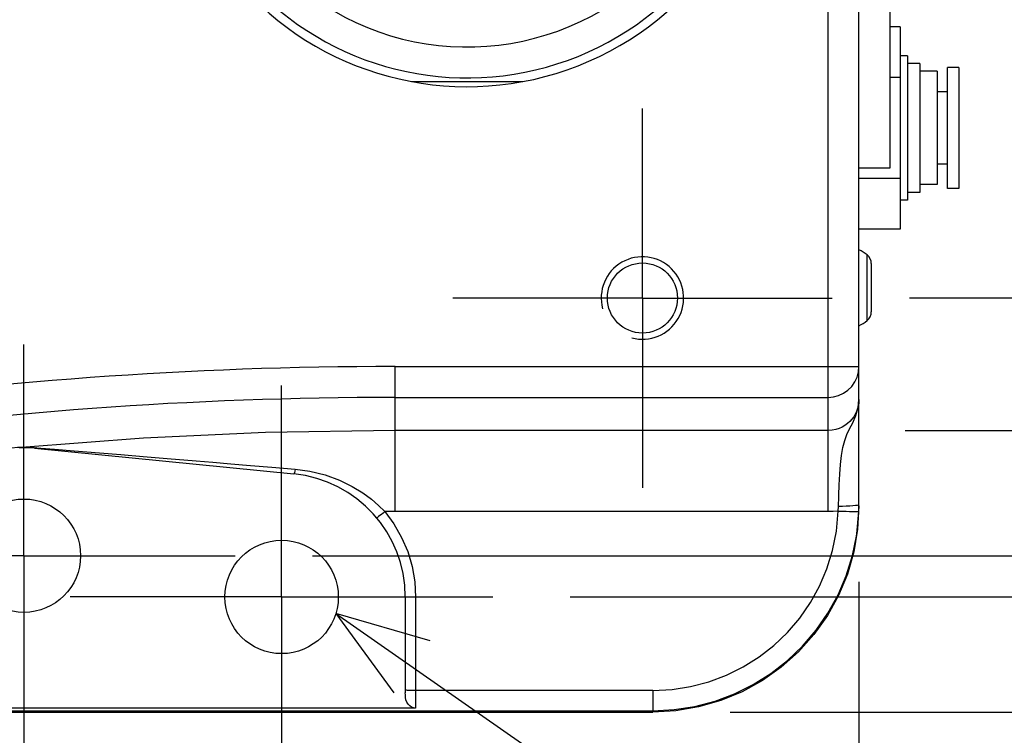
# Model space of a CAD drawing. Extents: x 0 to 594, y 0 to 420.
# Tile 50 of 71: x 324 to 343, y 318 to 332. Entities that reach past the tile are written whole.
import ezdxf

# ---------------------------------------------------------------- set-up
doc = ezdxf.new("R2010")
doc.units = 0
doc.header["$LTSCALE"] = 32.67
doc.linetypes.add('CENTER', pattern=[0.6, 0.375, -0.075, 0.075, -0.075])
doc.layers.get('0').update_dxf_attribs({"linetype": 'CONTINUOUS'})
for name, color, linetype in [('1_DESIGN', 7, 'CONTINUOUS'), ('AXIS', 7, 'CONTINUOUS'), ('CHAMFER', 7, 'CONTINUOUS'), ('DRA_ITEM', 7, 'CONTINUOUS'), ('DRIV_DIM', 7, 'CONTINUOUS'), ('ROUND', 7, 'CONTINUOUS')]:
    doc.layers.add(name, color=color, linetype=linetype)
doc.styles.get("Standard").update_dxf_attribs({"font": 'txt', "width": 0.8})
doc.dimstyles.new('DIMSTYLE_1', dxfattribs={"dimtxt": 3.8, "dimasz": 1.8, "dimexe": 2, "dimexo": 1.5, "dimgap": 0.95, "dimtad": 1, "dimdec": 3, "dimlfac": 5, "dimtxsty": 'STANDARD', "dimblk": 'OPEN', "dimblk1": 'OPEN', "dimblk2": 'OPEN', "dimcen": 0.09, "dimazin": 2, "dimtp": 0.001, "dimtm": 0.001, "dimtfac": 1, "dimtdec": 3, "dimtofl": 0, "dimtmove": 0, "dimatfit": 3, "dimtolj": 1})
doc.dimstyles.new('DIMSTYLE_3', dxfattribs={"dimtxt": 3.8, "dimasz": 1.8, "dimexe": 2, "dimexo": 1.5, "dimgap": 0.95, "dimtad": 1, "dimdec": 0, "dimlfac": 5, "dimtxsty": 'STANDARD', "dimblk": 'OPEN', "dimblk1": 'OPEN', "dimblk2": 'OPEN', "dimcen": 0.09, "dimazin": 2, "dimtp": 0.001, "dimtm": 0.001, "dimtfac": 1, "dimtdec": 0, "dimtofl": 0, "dimtmove": 0, "dimatfit": 3, "dimtolj": 1})

# ---------------------------------------------------------------- blocks, each defined once
blk = doc.blocks.new('_OPEN')
at = {"color": 0, "linetype": 'BYBLOCK'}
for p, q in [((0, 0), (-1, 0.342)), ((-1, -0.342), (0, 0)), ((-1, 0), (0, 0))]:
    blk.add_line(p, q, dxfattribs=at)
blk = doc.blocks.new('*D10')
at = {"layer": 'DRIV_DIM', "color": 2, "linetype": 'CONTINUOUS'}
for p, q in [((340.548, 320.732), (340.548, 289.448)), ((290.479, 320.666), (290.479, 289.448)), ((290.479, 291.448), (315.513, 291.448)), ((340.548, 291.448), (315.513, 291.448))]:
    blk.add_line(p, q, dxfattribs=at)
at = {"layer": 'DRIV_DIM', "color": 2, "linetype": 'CONTINUOUS', "xscale": 1.8, "yscale": 1.8, "zscale": 1.8, "rotation": 180}
blk.add_blockref('_OPEN', (290.479, 291.448), dxfattribs=at)
at = {"layer": 'DRIV_DIM', "color": 2, "linetype": 'CONTINUOUS', "xscale": 1.8, "yscale": 1.8, "zscale": 1.8}
blk.add_blockref('_OPEN', (340.548, 291.448), dxfattribs=at)
blk = doc.blocks.new('*D12')
at = {"layer": 'DRIV_DIM', "color": 2, "linetype": 'CONTINUOUS'}
for p, q in [((341.528, 346.237), (381.728, 346.237)), ((379.728, 346.237), (379.728, 336.237)), ((379.728, 326.237), (379.728, 336.237)), ((341.528, 326.237), (381.728, 326.237))]:
    blk.add_line(p, q, dxfattribs=at)
at = {"layer": 'DRIV_DIM', "color": 2, "linetype": 'CONTINUOUS', "xscale": 1.8, "yscale": 1.8, "zscale": 1.8}
for p, rotation in [((379.728, 346.237), 90), ((379.728, 326.237), 270)]:
    blk.add_blockref('_OPEN', p, dxfattribs=dict(at, rotation=rotation))
blk = doc.blocks.new('*D13')
at = {"layer": 'DRIV_DIM', "color": 2, "linetype": 'CONTINUOUS'}
for p, q in [((341.448, 348.808), (391.084, 348.808)), ((389.084, 348.808), (389.084, 336.237)), ((389.084, 323.665), (389.084, 336.237)), ((341.448, 323.665), (391.084, 323.665))]:
    blk.add_line(p, q, dxfattribs=at)
at = {"layer": 'DRIV_DIM', "color": 2, "linetype": 'CONTINUOUS', "xscale": 1.8, "yscale": 1.8, "zscale": 1.8}
for p, rotation in [((389.084, 348.808), 90), ((389.084, 323.665), 270)]:
    blk.add_blockref('_OPEN', p, dxfattribs=dict(at, rotation=rotation))
blk = doc.blocks.new('*D14')
at = {"layer": 'DRIV_DIM', "color": 2, "linetype": 'CONTINUOUS'}
for p, q in [((329.948, 351.237), (401.225, 351.237)), ((399.225, 351.237), (399.225, 336.237)), ((399.225, 321.237), (399.225, 336.237)), ((329.948, 321.237), (401.225, 321.237))]:
    blk.add_line(p, q, dxfattribs=at)
at = {"layer": 'DRIV_DIM', "color": 2, "linetype": 'CONTINUOUS', "xscale": 1.8, "yscale": 1.8, "zscale": 1.8}
for p, rotation in [((399.225, 351.237), 90), ((399.225, 321.237), 270)]:
    blk.add_blockref('_OPEN', p, dxfattribs=dict(at, rotation=rotation))
blk = doc.blocks.new('*D15')
at = {"layer": 'DRIV_DIM', "color": 2, "linetype": 'CONTINUOUS'}
for p, q in [((334.948, 352.037), (410.22, 352.037)), ((408.22, 352.037), (408.22, 336.237)), ((408.22, 320.437), (408.22, 336.237)), ((334.948, 320.437), (410.22, 320.437))]:
    blk.add_line(p, q, dxfattribs=at)
at = {"layer": 'DRIV_DIM', "color": 2, "linetype": 'CONTINUOUS', "xscale": 1.8, "yscale": 1.8, "zscale": 1.8}
for p, rotation in [((408.22, 352.037), 90), ((408.22, 320.437), 270)]:
    blk.add_blockref('_OPEN', p, dxfattribs=dict(at, rotation=rotation))
blk = doc.blocks.new('*D16')
at = {"layer": 'DRIV_DIM', "color": 2, "linetype": 'CONTINUOUS'}
for p, q in [((338.048, 354.272), (418.515, 354.272)), ((416.515, 354.272), (416.515, 336.237)), ((416.515, 318.202), (416.515, 336.237)), ((338.048, 318.202), (418.515, 318.202))]:
    blk.add_line(p, q, dxfattribs=at)
at = {"layer": 'DRIV_DIM', "color": 2, "linetype": 'CONTINUOUS', "xscale": 1.8, "yscale": 1.8, "zscale": 1.8}
for p, rotation in [((416.515, 354.272), 90), ((416.515, 318.202), 270)]:
    blk.add_blockref('_OPEN', p, dxfattribs=dict(at, rotation=rotation))

msp = doc.modelspace()

# ---------------------------------------------------------------- linework, layer by layer
at = {"color": 7, "linetype": 'CONTINUOUS'}
for p, q in [((341.14808, 343.55683), (341.14808, 328.75683)), ((341.34808, 331.49982), (341.14808, 331.49982)), ((341.34808, 331.49982), (341.34808, 327.57384)), ((341.48808, 330.93683), (341.34808, 330.93683)), ((341.48808, 330.93682), (341.48808, 328.13685)), ((341.72808, 330.78683), (341.48808, 330.78683)), ((341.72808, 330.78682), (341.72808, 328.28684)), ((342.48808, 330.71183), (342.26808, 330.71183)), ((342.26808, 328.36184), (342.26808, 330.71183)), ((342.48808, 330.71183), (342.48808, 328.36184)), ((341.34808, 330.51833), (341.14808, 330.51833)), ((342.06808, 330.63683), (341.72808, 330.63683)), ((342.06808, 330.63683), (342.06808, 328.43684)), ((331.86642, 330.43683), (334.02975, 330.43683)), ((342.26808, 330.23683), (342.06808, 330.23683)), ((341.14808, 328.75683), (340.54808, 328.75683)), ((342.26808, 328.83683), (342.06808, 328.83683)), ((341.34808, 328.55534), (340.54808, 328.55534)), ((342.06808, 328.43683), (341.72808, 328.43683)), ((342.48808, 328.36183), (342.26808, 328.36183)), ((341.72808, 328.28683), (341.48808, 328.28683)), ((341.48808, 328.13683), (341.34808, 328.13683)), ((341.34808, 327.57384), (340.54808, 327.57384))]:
    msp.add_line(p, q, dxfattribs=at)
for centre in [(324.34808, 321.23683), (329.34808, 320.43683)]:
    msp.add_circle(centre, 1.1, dxfattribs=at)
msp.add_arc((332.94808, 336.23683), 5.9, 222.767109, 137.232891, dxfattribs=at)
at = {"color": 2, "linetype": 'CONTINUOUS'}
msp.add_arc((336.34808, 326.23683), 0.8, 255, 195, dxfattribs=at)
at = {"layer": '1_DESIGN', "color": 9, "linetype": 'CONTINUOUS'}
msp.add_line((340.70503, 325.79799), (340.70503, 327.07568), dxfattribs=at)
at = {"layer": '1_DESIGN', "color": 7, "linetype": 'CONTINUOUS'}
msp.add_line((340.78808, 326.9035), (340.78808, 325.97017), dxfattribs=at)
for centre, radius, start, end in [((340.19691, 326.43683), 0.81628, 51.502453, 64.492694), ((340.56808, 326.9035), 0.22, 0, 51.502453), ((340.56808, 325.97017), 0.22, 308.497547, 360), ((340.19691, 326.43683), 0.81628, 295.507306, 308.497547)]:
    msp.add_arc(centre, radius, start, end, dxfattribs=at)
at = {"layer": 'AXIS', "color": 7, "linetype": 'CENTER'}
for p, q in [((336.34808, 326.23683), (336.34808, 329.91683)), ((336.34808, 326.23683), (332.66808, 326.23683)), ((336.34808, 326.23683), (340.02808, 326.23683)), ((336.34808, 326.23683), (336.34808, 322.55683)), ((324.34808, 321.23683), (324.34808, 325.33683)), ((329.34808, 320.43683), (329.34808, 324.53683)), ((324.34808, 321.23683), (320.24808, 321.23683)), ((324.34808, 321.23683), (328.44808, 321.23683)), ((324.34808, 321.23683), (324.34808, 317.13683)), ((329.34808, 320.43683), (325.24808, 320.43683)), ((329.34808, 320.43683), (333.44808, 320.43683)), ((329.34808, 320.43683), (329.34808, 316.33683))]:
    msp.add_line(p, q, dxfattribs=at)
at = {"layer": 'AXIS', "color": 7, "linetype": 'CONTINUOUS'}
msp.add_circle((336.34808, 326.23683), 0.68, dxfattribs=at)
at = {"layer": 'CHAMFER', "color": 7, "linetype": 'CONTINUOUS'}
for radius, start, end in [(5.73, 224.189532, 135.596677), (5.13, 231.384864, 128.615177)]:
    msp.add_arc((332.94808, 336.23683), radius, start, end, dxfattribs=at)
at = {"layer": 'DRA_ITEM', "color": 2, "linetype": 'CONTINUOUS'}
msp.add_line((330.39921, 320.1126), (354.67761, 303.18759), dxfattribs=at)
msp.add_lwpolyline([(332.22789, 319.58825), (330.39921, 320.1126), (331.52376, 318.57819)], dxfattribs=at)
at = {"layer": 'ROUND', "color": 9, "linetype": 'CONTINUOUS'}
for p, q in [((339.94808, 322.09361), (339.94808, 350.38005)), ((331.54808, 324.9072), (340.54808, 324.9072)), ((331.54808, 322.09361), (331.54808, 324.9072)), ((331.54808, 324.30729), (339.94808, 324.30729)), ((339.94808, 323.66544), (331.54808, 323.66544)), ((326.67175, 323.5167), (324.30454, 323.33686)), ((324.25946, 323.33521), (324.29317, 323.33653)), ((324.29317, 323.33653), (324.31735, 323.33726)), ((324.54482, 323.33367), (324.59325, 323.33028)), ((324.59325, 323.33028), (324.94446, 323.30223)), ((324.94446, 323.30223), (325.3259, 323.2716)), ((325.3259, 323.2716), (325.81276, 323.23224)), ((325.81276, 323.23224), (326.22685, 323.19852)), ((326.22685, 323.19852), (326.65906, 323.1631)), ((326.65906, 323.1631), (327.12999, 323.12424)), ((331.44852, 322.09355), (331.34917, 322.09336)), ((339.94808, 322.09361), (331.44852, 322.09355)), ((340.54046, 322.22568), (340.54808, 322.23174)), ((331.94808, 320.43334), (331.94808, 318.27978)), ((336.54808, 318.62305), (336.54808, 318.20192)), ((294.50604, 318.23009), (336.54808, 318.23009))]:
    msp.add_line(p, q, dxfattribs=at)
at = {"layer": 'ROUND', "color": 7, "linetype": 'CONTINUOUS'}
for p, q in [((340.54808, 322.20253), (340.54808, 350.27113)), ((340.54808, 324.26669), (340.54805, 324.26063)), ((324.55643, 323.32647), (329.58619, 322.82499)), ((340.54808, 322.20253), (340.52293, 321.75456)), ((331.74808, 320.43683), (331.74808, 318.57831)), ((331.94808, 318.27978), (322.04808, 318.27978)), ((294.47811, 318.20192), (336.54808, 318.20192))]:
    msp.add_line(p, q, dxfattribs=at)
at = {"layer": 'ROUND', "color": 9, "linetype": 'CONTINUOUS'}
for points in [[(339.94808, 324.30729), (340.05227, 324.3164), (340.1533, 324.34347), (340.24808, 324.38766), (340.33376, 324.44764), (340.40771, 324.52158), (340.4677, 324.60724), (340.5119, 324.70202), (340.53897, 324.80303), (340.54808, 324.9072)], [(340.54805, 324.26063), (340.54517, 324.20747), (340.53643, 324.14875), (340.52196, 324.09121), (340.5019, 324.03538), (340.47643, 323.98176), (340.4458, 323.93092), (340.41033, 323.88337), (340.37033, 323.83954), (340.32589, 323.79961), (340.27709, 323.76389), (340.22336, 323.73246), (340.16425, 323.70582), (340.09851, 323.68465), (340.02548, 323.67047), (339.94808, 323.66544)], [(340.15648, 322.40892), (340.16437, 322.61473), (340.17503, 322.81598), (340.18955, 323.00657), (340.20965, 323.18318), (340.23667, 323.33869), (340.27148, 323.47182), (340.31482, 323.58875), (340.36696, 323.69956), (340.42719, 323.818), (340.48808, 323.95533), (340.5327, 324.10972), (340.54808, 324.26669)], [(331.54808, 323.66544), (329.03555, 323.62598), (326.67175, 323.5167)], [(324.30454, 323.33686), (324.3003, 323.3365), (324.29605, 323.33624), (324.2918, 323.33608)], [(324.31735, 323.33726), (324.33681, 323.33774), (324.36173, 323.33815), (324.39097, 323.33831), (324.42389, 323.3381), (324.46033, 323.33737), (324.50056, 323.33596), (324.54482, 323.33367)], [(324.59325, 323.33028), (324.58098, 323.32736), (324.56867, 323.32609), (324.55643, 323.32647)], [(327.12999, 323.12424), (327.69298, 323.0774), (328.01558, 323.05038), (328.3657, 323.02089), (328.74654, 322.98864), (329.16031, 322.95338), (329.60863, 322.91492)], [(329.60863, 322.91492), (329.6023, 322.87717), (329.59621, 322.84853), (329.59073, 322.83077), (329.58619, 322.82499)], [(329.60863, 322.91492), (329.89717, 322.87531), (330.19135, 322.80319), (330.47278, 322.70115), (330.71809, 322.58193), (330.92201, 322.45733), (331.09034, 322.33328), (331.23053, 322.21196), (331.34917, 322.09336)], [(340.14603, 322.10254), (340.14792, 322.13506), (340.14939, 322.16774), (340.15648, 322.40892)], [(331.34917, 322.09336), (331.31515, 322.06524), (331.28282, 322.03868), (331.25377, 322.01499), (331.22943, 321.99535), (331.21101, 321.98073), (331.19942, 321.97186), (331.19524, 321.96916)], [(331.34917, 322.09336), (331.52679, 321.85222), (331.67571, 321.59187), (331.79374, 321.31581), (331.87933, 321.0273), (331.93095, 320.73132), (331.94808, 320.43334)], [(336.54808, 318.62305), (336.92343, 318.64268), (337.283, 318.6989), (337.63548, 318.79128), (337.9768, 318.91883), (338.30348, 319.08024), (338.61222, 319.27388), (338.89981, 319.49776), (339.16333, 319.7496), (339.40007, 320.02684), (339.60754, 320.32654), (339.78384, 320.64603), (339.92643, 320.98042), (340.03646, 321.33478), (340.11136, 321.71159), (340.14602, 322.10254)], [(340.14602, 322.10254), (340.04795, 322.09588), (339.94808, 322.09361)], [(340.14603, 322.10254), (340.22395, 322.10003), (340.2989, 322.09789), (340.36797, 322.09619), (340.42853, 322.095), (340.47825, 322.09437), (340.51522, 322.09433), (340.53802, 322.09486), (340.54578, 322.09596)], [(340.15044, 322.20058), (340.22814, 322.20121), (340.30279, 322.203), (340.37154, 322.20589), (340.43176, 322.20977), (340.48116, 322.21448), (340.51786, 322.21986), (340.54046, 322.22568)], [(336.54808, 318.23009), (336.96513, 318.2519), (337.36466, 318.31436), (337.75631, 318.417), (338.13554, 318.55871), (338.49853, 318.73805), (338.84156, 318.95319), (339.16112, 319.20194), (339.45391, 319.48174), (339.71696, 319.78976), (339.94748, 320.12274), (340.14336, 320.47771), (340.3018, 320.84923), (340.42406, 321.24295), (340.50055, 321.61664)], [(331.94808, 320.43334), (331.90358, 320.43343), (331.86131, 320.43369), (331.82339, 320.4341), (331.79172, 320.43466), (331.76789, 320.43532), (331.7531, 320.43606), (331.74808, 320.43683)], [(336.54808, 318.62305), (331.90358, 318.62314), (331.86131, 318.6234), (331.82339, 318.62381), (331.79172, 318.62436), (331.76789, 318.62503), (331.7531, 318.62576), (331.74808, 318.62654)]]:
    msp.add_lwpolyline(points, dxfattribs=at)
at = {"layer": 'ROUND', "color": 7, "linetype": 'CONTINUOUS'}
for points in [[(340.50055, 321.61664), (340.50728, 321.66159), (340.54578, 322.09596)], [(340.54578, 322.09596), (340.54706, 322.14099), (340.54783, 322.18625), (340.54808, 322.23174)], [(340.52293, 321.75456), (340.44778, 321.31223), (340.32358, 320.8811), (340.15189, 320.4666), (339.93489, 320.07394), (339.67529, 319.70805), (339.37638, 319.37354), (339.0419, 319.07461), (338.67607, 318.81503), (338.28349, 318.59804), (337.86909, 318.42638), (337.43809, 318.30221), (336.9959, 318.22707), (336.54808, 318.20192)], [(331.94808, 318.27978), (331.9089, 318.28421), (331.87057, 318.29774), (331.83424, 318.32102), (331.80209, 318.35428), (331.77714, 318.39555), (331.76081, 318.44113), (331.752, 318.48865), (331.74867, 318.5351), (331.74808, 318.57831)]]:
    msp.add_lwpolyline(points, dxfattribs=at)
at = {"layer": 'ROUND', "color": 9, "linetype": 'CONTINUOUS'}
for radius in [81.27037, 80.67046]:
    msp.add_arc((331.54808, 243.63683), radius, 90, 98.3497594, dxfattribs=at)
at = {"layer": 'ROUND', "color": 7, "linetype": 'CONTINUOUS'}
for centre, radius, start, end in [((324.34808, 321.23683), 2.1, 84.306283, 180), ((329.34808, 320.43683), 2.4, 0, 84.306283)]:
    msp.add_arc(centre, radius, start, end, dxfattribs=at)

# ---------------------------------------------------------------- dimensions: what is measured, and where the dimension line sits
at = {"layer": 'DRIV_DIM', "color": 2, "linetype": 'CONTINUOUS'}
for base, p1, p2, angle, dimstyle, picture, middle in [((416.51474, 318.20192), (336.54808, 354.27174), (336.54808, 318.20192), 270, 'DIMSTYLE_3', '*D16', (416.51474, 331.67683)), ((408.21957, 352.03683), (333.44808, 320.43683), (333.44808, 352.03683), 90, 'DIMSTYLE_1', '*D15', (408.21957, 331.67683)), ((399.2245, 321.23683), (328.44808, 351.23683), (328.44808, 321.23683), 270, 'DIMSTYLE_1', '*D14', (399.2245, 331.67683)), ((379.72797, 326.23683), (340.02808, 346.23683), (340.02808, 326.23683), 270, 'DIMSTYLE_1', '*D12', (379.72797, 331.67683))]:
    dim = msp.add_linear_dim(base=base, p1=p1, p2=p2, angle=angle, dimstyle=dimstyle, dxfattribs=at)
    dim.commit()
    dim.dimension.update_dxf_attribs({"geometry": picture, "text_midpoint": middle, "dimtype": 160})
dim = msp.add_linear_dim(base=(389.08433, 323.66544), p1=(339.94808, 348.80822), p2=(339.94808, 323.66544), angle=270, text='(<>)', dimstyle='DIMSTYLE_3', dxfattribs=at)
dim.commit()
dim.dimension.update_dxf_attribs({"geometry": '*D13', "text_midpoint": (389.08433, 328.63683), "dimtype": 160})
dim = msp.add_linear_dim(base=(340.54808, 291.44782), p1=(290.47888, 322.16641), p2=(340.54808, 322.23174), dimstyle='DIMSTYLE_3', dxfattribs=at)
dim.commit()
dim.dimension.update_dxf_attribs({"geometry": '*D10', "text_midpoint": (310.95348, 291.44782), "dimtype": 160})

doc.saveas('drawing.dxf')
